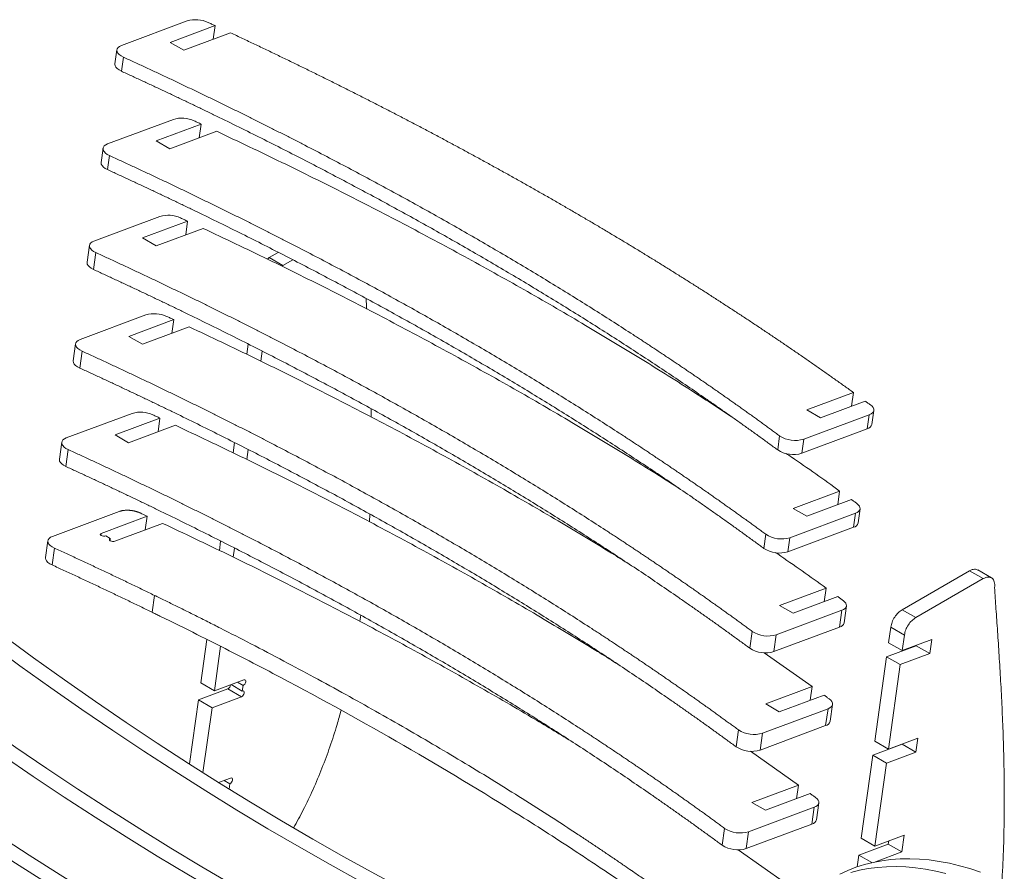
# Model space of a CAD drawing. Header units: millimetres. Extents: x -1732 to 6309, y -3588 to 3891.
# Tile 11 of 18: x 5489 to 6101, y 154 to 684. Entities that reach past the tile are written whole.
import ezdxf

# ---------------------------------------------------------------- set-up
doc = ezdxf.new("R2010")
doc.units = ezdxf.units.MM

msp = doc.modelspace()

# ---------------------------------------------------------------- linework, layer by layer
at = {"color": 7, "linetype": 'Continuous', "lineweight": 15}
for p, q in [((5552.45, 668.09), (5593.35, 683.37)), ((5582.73, 669.99), (5610.67, 680.43)), ((5610.67, 680.43), (5609.48, 671.91)), ((5591.21, 665.09), (5620.28, 675.95)), ((5582.73, 669.99), (5591.21, 665.09)), ((5549.62, 665.39), (5548.39, 656.64)), ((5552.42, 652.09), (5553.65, 660.84)), ((5543.86, 606.84), (5584.76, 622.12)), ((5574.13, 608.73), (5602.08, 619.18)), ((5602.08, 619.18), (5600.88, 610.66)), ((5611.69, 614.7), (5582.62, 603.84)), ((5582.62, 603.84), (5574.13, 608.73)), ((5541.02, 604.14), (5539.8, 595.39)), ((5543.82, 590.84), (5545.05, 599.59)), ((5535.38, 546.46), (5576.29, 561.74)), ((5565.66, 548.36), (5593.6, 558.8)), ((5593.6, 558.8), (5592.41, 550.28)), ((5603.21, 554.32), (5574.15, 543.46)), ((5574.15, 543.46), (5565.66, 548.36)), ((5532.55, 543.77), (5531.08, 533.27)), ((5535.1, 528.72), (5536.58, 539.22)), ((5649.97, 539.39), (5644.42, 536.18)), ((5644.42, 536.18), (5643.2, 535.23)), ((5644.42, 536.18), (5652.9, 531.28)), ((5659, 534.8), (5652.9, 531.28)), ((5652.9, 531.28), (5652.23, 530.76)), ((5526.79, 485.21), (5567.69, 500.49)), ((5557.07, 487.11), (5585.01, 497.55)), ((5585.01, 497.55), (5583.81, 489.03)), ((5594.62, 493.07), (5565.55, 482.21)), ((5565.55, 482.21), (5557.07, 487.11)), ((5523.96, 482.52), (5522.48, 472.01)), ((5526.51, 467.46), (5527.98, 477.96)), ((5631.34, 482.29), (5630.45, 475.97)), ((5639.9, 477.95), (5639.04, 471.79)), ((5978.71, 441.39), (6007.64, 452.2)), ((6007.64, 452.2), (6006.44, 443.69)), ((5978.71, 441.39), (5987.19, 436.49)), ((5987.19, 436.49), (6014.99, 446.88)), ((6019.07, 432.34), (6020.3, 441.09)), ((5518.19, 423.96), (5559.1, 439.24)), ((5548.47, 425.86), (5576.41, 436.3)), ((5576.41, 436.3), (5575.22, 427.78)), ((6017.47, 438.39), (5976.72, 423.16)), ((6016.24, 429.64), (6017.47, 438.39)), ((5586.02, 431.82), (5556.96, 420.96)), ((6016.24, 429.64), (5975.49, 414.41)), ((5556.96, 420.96), (5548.47, 425.86)), ((5960.51, 416.51), (5961.74, 425.26)), ((5975.49, 414.41), (5976.72, 423.16)), ((5515.36, 421.26), (5513.89, 410.76)), ((5517.91, 406.21), (5519.39, 416.71)), ((5622.74, 421.04), (5621.85, 414.71)), ((5631.3, 416.69), (5630.44, 410.54)), ((5970.11, 380.14), (5999.04, 390.95)), ((5999.04, 390.95), (5997.85, 382.44)), ((5978.6, 375.24), (5970.11, 380.14)), ((6006.4, 385.63), (5978.6, 375.24)), ((6010.48, 371.08), (6011.71, 379.83)), ((5509.6, 362.7), (5551.15, 378.23)), ((5539.88, 364.6), (5568.47, 375.29)), ((5568.47, 375.29), (5567.28, 366.77)), ((5706.74, 371.81), (5707.01, 376.48)), ((6008.88, 377.14), (5968.12, 361.91)), ((6007.65, 368.39), (6008.88, 377.14)), ((5578.09, 370.81), (5548.36, 359.71)), ((6007.65, 368.39), (5966.89, 353.16)), ((5545.53, 361.34), (5542.7, 362.97)), ((5545.53, 361.34), (5545.36, 360.13)), ((5951.92, 355.26), (5953.14, 364.01)), ((5966.89, 353.16), (5968.12, 361.91)), ((5506.77, 360.01), (5505.29, 349.51)), ((5509.32, 344.96), (5510.79, 355.46)), ((5614.15, 359.79), (5613.34, 354.01)), ((5622.71, 355.44), (5621.92, 349.84)), ((6079.85, 341.33), (6037.85, 317.09)), ((6088.33, 336.43), (6079.85, 341.33)), ((6093.4, 336.94), (6084.92, 341.84)), ((6088.33, 336.43), (6046.34, 312.19)), ((5571.52, 315.54), (5572.99, 326.04)), ((5961.64, 319.76), (5990.57, 330.57)), ((5997.92, 325.25), (5970.13, 314.87)), ((5990.57, 330.57), (5989.38, 322.06)), ((5970.13, 314.87), (5961.64, 319.76)), ((6001.76, 308.96), (6003.24, 319.46)), ((5700.64, 309.9), (5701.22, 313.69)), ((6000.4, 316.77), (5959.65, 301.54)), ((5998.93, 306.27), (6000.4, 316.77)), ((6046.34, 312.19), (6037.85, 317.09)), ((5998.93, 306.27), (5958.17, 291.04)), ((6030.82, 306.27), (6029.46, 296.6)), ((6039.3, 301.37), (6030.82, 306.27)), ((5943.2, 293.13), (5944.67, 303.63)), ((5958.17, 291.04), (5959.65, 301.54)), ((6039.3, 301.37), (6037.95, 291.7)), ((5605.57, 298.67), (5601.77, 271.56)), ((5614.14, 294.35), (5610.25, 266.66)), ((6028.23, 287.85), (6046.58, 294.71)), ((6029.46, 296.6), (6037.95, 291.7)), ((6056.3, 298.56), (6037.95, 291.7)), ((6046.58, 294.71), (6046.62, 294.94)), ((6046.58, 294.71), (6055.07, 289.81)), ((6055.07, 289.81), (6056.3, 298.56)), ((5952.16, 290.36), (5981.98, 269.32)), ((6028.23, 287.85), (6020.87, 235.35)), ((6036.72, 282.95), (6028.23, 287.85)), ((6036.72, 282.95), (6055.07, 289.81)), ((6036.72, 282.95), (6029.35, 230.45)), ((5610.25, 266.66), (5601.77, 271.56)), ((5628.6, 273.52), (5610.25, 266.66)), ((5627.62, 266.52), (5620.64, 270.55)), ((5624.62, 272.03), (5628.11, 270.02)), ((5627.62, 266.52), (5628.11, 270.02)), ((5600.29, 261.06), (5618.64, 267.92)), ((5627.13, 263.02), (5618.64, 267.92)), ((5953.05, 258.51), (5981.98, 269.32)), ((5989.33, 264), (5961.53, 253.61)), ((5981.98, 269.32), (5980.78, 260.81)), ((5600.29, 261.06), (5594.69, 221.16)), ((5600.29, 261.06), (5608.78, 256.16)), ((5608.78, 256.16), (5627.13, 263.02)), ((5961.53, 253.61), (5953.05, 258.51)), ((5993.17, 247.71), (5994.64, 258.21)), ((5608.78, 256.16), (5603.11, 215.79)), ((5991.81, 255.51), (5951.05, 240.29)), ((5990.33, 245.01), (5991.81, 255.51)), ((5990.33, 245.01), (5949.58, 229.78)), ((5934.6, 231.88), (5936.08, 242.38)), ((5949.58, 229.78), (5951.05, 240.29)), ((6019.64, 226.6), (6037.99, 233.46)), ((6020.87, 235.35), (6029.35, 230.45)), ((6047.7, 237.31), (6029.35, 230.45)), ((6037.99, 233.46), (6038.02, 233.69)), ((6037.99, 233.46), (6046.47, 228.56)), ((6046.47, 228.56), (6047.7, 237.31)), ((5943.56, 229.11), (5973.38, 208.07)), ((6019.64, 226.6), (6012.39, 174.97)), ((6028.12, 221.7), (6019.64, 226.6)), ((6028.12, 221.7), (6046.47, 228.56)), ((6028.12, 221.7), (6020.88, 170.07)), ((5620.33, 212.39), (5612.92, 209.62)), ((5616.35, 210.9), (5619.84, 208.89)), ((5619.38, 205.59), (5619.84, 208.89)), ((5944.45, 197.26), (5973.38, 208.07)), ((5980.73, 202.75), (5952.94, 192.36)), ((5973.38, 208.07), (5972.18, 199.56)), ((5952.94, 192.36), (5944.45, 197.26)), ((5984.57, 186.45), (5986.04, 196.96)), ((5983.21, 194.26), (5942.46, 179.03)), ((5981.74, 183.76), (5983.21, 194.26)), ((5981.74, 183.76), (5940.98, 168.53)), ((5926.01, 170.63), (5927.48, 181.13)), ((5940.98, 168.53), (5942.46, 179.03)), ((6012.39, 174.97), (6020.88, 170.07)), ((6039.23, 176.93), (6020.88, 170.07)), ((6029.27, 171.33), (6029.55, 173.31)), ((6037.76, 166.43), (6039.23, 176.93)), ((5936.01, 167.86), (5965.44, 147.07)), ((6010.92, 164.47), (6029.27, 171.33)), ((6021.3, 160.28), (6037.76, 166.43)), ((6029.27, 171.33), (6037.76, 166.43)), ((6010.92, 164.47), (6009.89, 157.15)), ((6019.03, 159.79), (6010.92, 164.47))]:
    msp.add_line(p, q, dxfattribs=at)
at = {"color": 8, "linetype": 'Continuous', "lineweight": 15}
msp.add_line((5539.71, 363.39), (5539.88, 364.6), dxfattribs=at)
at = {"color": 7, "linetype": 'Continuous', "lineweight": 15, "flags": 128}
for points in [[(5553.65, 660.84), (5552.24, 661.6), (5551.09, 662.43), (5550.25, 663.33), (5549.75, 664.25), (5549.6, 665.16), (5549.81, 666.03), (5550.37, 666.83), (5551.26, 667.52), (5552.45, 668.09)], [(5552.42, 652.09), (5551.01, 652.84), (5549.86, 653.68), (5549.03, 654.58), (5548.52, 655.5), (5548.37, 656.41), (5548.39, 656.64)], [(5545.05, 599.59), (5543.64, 600.34), (5542.5, 601.18), (5541.66, 602.08), (5541.15, 603), (5541, 603.91), (5541.21, 604.78), (5541.77, 605.57), (5542.67, 606.27), (5543.86, 606.84)], [(5543.82, 590.84), (5542.41, 591.59), (5541.27, 592.43), (5540.43, 593.33), (5539.93, 594.25), (5539.78, 595.16), (5539.8, 595.39)], [(5536.58, 539.22), (5535.17, 539.97), (5534.03, 540.81), (5533.19, 541.7), (5532.68, 542.62), (5532.53, 543.53), (5532.74, 544.4), (5533.3, 545.2), (5534.19, 545.89), (5535.38, 546.46)], [(5535.1, 528.72), (5533.7, 529.47), (5532.55, 530.31), (5531.71, 531.2), (5531.21, 532.12), (5531.06, 533.03), (5531.08, 533.27)], [(5527.98, 477.96), (5526.57, 478.72), (5525.43, 479.55), (5524.59, 480.45), (5524.09, 481.37), (5523.94, 482.28), (5524.15, 483.15), (5524.71, 483.95), (5525.6, 484.64), (5526.79, 485.21)], [(5526.51, 467.46), (5525.1, 468.22), (5523.96, 469.05), (5523.12, 469.95), (5522.61, 470.87), (5522.46, 471.78), (5522.48, 472.01)], [(6018.28, 444.48), (6019.23, 443.67), (6019.89, 442.81), (6020.26, 441.95), (6020.3, 441.1), (6020.04, 440.3), (6019.46, 439.56), (6018.6, 438.92), (6017.47, 438.39)], [(5519.39, 416.71), (5517.98, 417.46), (5516.83, 418.3), (5516, 419.2), (5515.49, 420.12), (5515.34, 421.03), (5515.55, 421.9), (5516.11, 422.7), (5517, 423.39), (5518.19, 423.96)], [(5517.91, 406.21), (5516.51, 406.96), (5515.36, 407.8), (5514.52, 408.7), (5514.02, 409.62), (5513.87, 410.53), (5513.89, 410.76)], [(6009.69, 383.23), (6010.63, 382.41), (6011.3, 381.56), (6011.66, 380.7), (6011.71, 379.85), (6011.44, 379.05), (6010.87, 378.31), (6010, 377.67), (6008.88, 377.14)], [(5510.79, 355.46), (5509.38, 356.21), (5508.24, 357.05), (5507.4, 357.95), (5506.9, 358.87), (5506.75, 359.78), (5506.96, 360.65), (5507.52, 361.44), (5508.41, 362.14), (5509.6, 362.7)], [(5542.7, 362.97), (5542.06, 362.83), (5541.3, 362.84), (5540.54, 362.99), (5539.9, 363.27), (5539.46, 363.62), (5539.3, 364), (5539.45, 364.34), (5539.88, 364.6)], [(5548.36, 359.71), (5547.72, 359.57), (5546.96, 359.58), (5546.2, 359.73), (5545.55, 360), (5545.12, 360.35), (5544.96, 360.73), (5545.11, 361.08), (5545.53, 361.34)], [(5509.32, 344.96), (5507.91, 345.71), (5506.77, 346.55), (5505.93, 347.45), (5505.42, 348.37), (5505.27, 349.28), (5505.29, 349.51)], [(6001.21, 322.85), (6002.16, 322.04), (6002.83, 321.18), (6003.19, 320.32), (6003.24, 319.47), (6002.97, 318.67), (6002.39, 317.93), (6001.53, 317.29), (6000.4, 316.77)], [(5871.22, 75.82), (5864.12, 78.74), (5844.96, 86.86), (5825.76, 95.3), (5806.53, 104.08), (5787.27, 113.17), (5767.99, 122.59), (5748.69, 132.33), (5729.38, 142.39), (5710.05, 152.76), (5690.72, 163.45), (5671.39, 174.46), (5652.05, 185.77), (5632.72, 197.39), (5613.39, 209.32), (5594.08, 221.55), (5574.78, 234.09), (5555.5, 246.92), (5536.24, 260.05), (5517.01, 273.47), (5497.81, 287.19), (5478.64, 301.19), (5459.51, 315.48)], [(5861.44, 71.45), (5855.64, 73.84), (5836.47, 81.96), (5817.27, 90.41), (5798.04, 99.18), (5778.78, 108.27), (5759.5, 117.69), (5740.21, 127.43), (5720.89, 137.49), (5701.57, 147.87), (5682.24, 158.56), (5662.9, 169.56), (5643.57, 180.87), (5624.23, 192.49), (5604.91, 204.42), (5585.59, 216.65), (5566.3, 229.19), (5547.02, 242.02), (5527.76, 255.15), (5508.53, 268.57), (5489.33, 282.29), (5470.16, 296.29), (5451.03, 310.58)], [(5811.94, 42.87), (5806.14, 45.27), (5786.97, 53.39), (5767.77, 61.83), (5748.54, 70.6), (5729.29, 79.7), (5710.01, 89.12), (5690.71, 98.86), (5671.4, 108.92), (5652.07, 119.29), (5632.74, 129.98), (5613.4, 140.98), (5594.07, 152.3), (5574.74, 163.92), (5555.41, 175.85), (5536.1, 188.08), (5516.8, 200.61), (5497.52, 213.45), (5478.26, 226.58), (5459.03, 240), (5439.83, 253.71), (5420.66, 267.72), (5401.53, 282.01)], [(5821.72, 47.24), (5814.63, 50.17), (5795.46, 58.28), (5776.26, 66.73), (5757.03, 75.5), (5737.77, 84.6), (5718.49, 94.02), (5699.19, 103.76), (5679.88, 113.81), (5660.56, 124.19), (5641.22, 134.88), (5621.89, 145.88), (5602.55, 157.2), (5583.22, 168.82), (5563.9, 180.75), (5544.58, 192.98), (5525.28, 205.51), (5506, 218.34), (5486.75, 231.47), (5467.51, 244.9), (5448.31, 258.61), (5429.15, 272.62), (5410.01, 286.91)], [(5628.11, 270.02), (5628.66, 270.35), (5629.17, 270.9), (5629.55, 271.58), (5629.75, 272.29), (5629.74, 272.92), (5629.51, 273.38), (5629.12, 273.59), (5628.6, 273.52)], [(5627.13, 263.02), (5627.68, 263.35), (5628.19, 263.9), (5628.57, 264.58), (5628.77, 265.29), (5628.75, 265.92), (5628.53, 266.38), (5628.13, 266.59), (5627.62, 266.52)], [(5772.22, 18.67), (5765.13, 21.59), (5745.96, 29.71), (5726.76, 38.16), (5707.53, 46.93), (5688.27, 56.02), (5668.99, 65.44), (5649.7, 75.18), (5630.38, 85.24), (5611.06, 95.62), (5591.73, 106.31), (5572.39, 117.31), (5553.06, 128.62), (5533.72, 140.24), (5514.4, 152.17), (5495.09, 164.4), (5475.79, 176.94), (5456.51, 189.77), (5437.25, 202.9), (5418.02, 216.32), (5398.82, 230.04), (5379.65, 244.04), (5360.52, 258.33)], [(5992.62, 261.6), (5993.57, 260.79), (5994.23, 259.93), (5994.59, 259.07), (5994.64, 258.22), (5994.37, 257.42), (5993.8, 256.68), (5992.93, 256.04), (5991.81, 255.51)], [(5762.45, 14.3), (5756.64, 16.69), (5737.48, 24.81), (5718.28, 33.26), (5699.05, 42.03), (5679.79, 51.13), (5660.51, 60.54), (5641.21, 70.28), (5621.9, 80.34), (5602.57, 90.72), (5583.24, 101.41), (5563.91, 112.41), (5544.57, 123.72), (5525.24, 135.35), (5505.91, 147.27), (5486.6, 159.51), (5467.3, 172.04), (5448.02, 184.87), (5428.76, 198), (5409.53, 211.42), (5390.33, 225.14), (5371.16, 239.14), (5352.03, 253.43)], [(5619.84, 208.89), (5620.39, 209.22), (5620.9, 209.77), (5621.28, 210.45), (5621.48, 211.16), (5621.47, 211.79), (5621.25, 212.25), (5620.85, 212.46), (5620.33, 212.39)], [(5984.02, 200.35), (5984.97, 199.54), (5985.64, 198.68), (5986, 197.82), (5986.05, 196.97), (5985.78, 196.17), (5985.2, 195.43), (5984.34, 194.79), (5983.21, 194.26)], [(6086.55, 153.95), (6080.06, 156.08), (6073.63, 157.9), (6067.27, 159.41), (6060.98, 160.6), (6054.78, 161.47), (6048.67, 162.02), (6042.66, 162.25), (6036.76, 162.16), (6030.97, 161.75), (6025.32, 161.01), (6019.79, 159.96), (6014.41, 158.59), (6009.18, 156.9), (6004.1, 154.9), (5999.19, 152.59)], [(6065.15, 153), (6058.79, 154.51), (6052.5, 155.7), (6046.29, 156.57), (6040.18, 157.12), (6034.17, 157.35), (6028.27, 157.26), (6022.49, 156.85), (6016.83, 156.12), (6011.31, 155.06), (6005.93, 153.69)]]:
    msp.add_lwpolyline(points, dxfattribs=at)
at = {"color": 7, "linetype": 'Continuous', "lineweight": 15}
for centre, radius, start, end in [((5598.6, 665.6), 18.53, 65.29806, 106.43734), ((5590, 604.35), 18.53, 65.29806, 106.43734), ((5581.53, 543.97), 18.53, 65.29806, 106.43734), ((5572.93, 482.72), 18.53, 65.29806, 106.43734), ((5564.34, 421.47), 18.53, 65.29806, 106.43734), ((6015.36, 433.41), 3.87, 283.19057, 343.9162), ((5971.47, 440.28), 17.9, 237.06059, 287.03207), ((5970.24, 431.53), 17.9, 237.06059, 287.03207), ((6006.77, 372.15), 3.87, 283.19057, 343.9162), ((5962.88, 379.03), 17.9, 237.06059, 287.03207), ((5961.65, 370.28), 17.9, 237.06059, 287.03207), ((5998.05, 310.03), 3.87, 283.19057, 343.9162), ((5954.4, 318.65), 17.9, 237.06059, 287.03207), ((5952.93, 308.15), 17.9, 237.06059, 287.03207), ((5617.36, 270.57), 2.94, 295.77376, 357.10675), ((5989.45, 248.78), 3.87, 283.19057, 343.9162), ((5945.81, 257.4), 17.9, 237.06059, 287.03207), ((5944.34, 246.9), 17.9, 237.06059, 287.03207), ((5619.73, 204.73), 0.742, 15.98245, 100.4387), ((5980.86, 187.53), 3.87, 283.19057, 343.9162), ((5937.21, 196.15), 17.9, 237.06059, 287.03207), ((5935.74, 185.65), 17.9, 237.06059, 287.03207)]:
    msp.add_arc(centre, radius, start, end, dxfattribs=at)
for points, knots in [([(5606.34, 682.43), (5607.06, 682.1), (5608.51, 681.43), (5609.95, 680.76), (5610.67, 680.43)], [0, 0, 0, 0, 0.500006, 1, 1, 1, 1]), ([(5620.28, 675.95), (5621.53, 675.36), (5624.04, 674.19), (5627.78, 672.43), (5631.53, 670.66), (5635.26, 668.89), (5638.99, 667.12), (5642.71, 665.34), (5646.42, 663.56), (5650.13, 661.78), (5653.83, 659.99), (5657.52, 658.2), (5661.21, 656.41), (5664.89, 654.61), (5668.57, 652.81), (5672.23, 651.01), (5675.89, 649.2), (5679.54, 647.4), (5683.19, 645.58), (5686.83, 643.77), (5690.46, 641.95), (5694.09, 640.13), (5697.71, 638.31), (5701.32, 636.48), (5704.92, 634.65), (5708.52, 632.82), (5712.11, 630.98), (5715.69, 629.14), (5719.27, 627.3), (5722.84, 625.46), (5726.4, 623.61), (5729.95, 621.76), (5733.5, 619.9), (5737.04, 618.05), (5740.57, 616.19), (5744.1, 614.32), (5747.62, 612.46), (5751.13, 610.59), (5754.63, 608.72), (5758.13, 606.84), (5761.62, 604.96), (5765.1, 603.08), (5768.58, 601.2), (5772.04, 599.32), (5775.51, 597.43), (5778.96, 595.53), (5782.4, 593.64), (5785.84, 591.74), (5789.27, 589.84), (5792.7, 587.94), (5796.11, 586.03), (5799.52, 584.13), (5802.92, 582.21), (5806.31, 580.3), (5809.7, 578.38), (5813.08, 576.46), (5816.45, 574.54), (5819.81, 572.62), (5823.17, 570.69), (5827.49, 568.2), (5832.76, 565.14), (5838.98, 561.51), (5845.17, 557.87), (5851.34, 554.23), (5857.48, 550.57), (5863.59, 546.9), (5869.68, 543.22), (5875.74, 539.53), (5881.78, 535.84), (5887.79, 532.13), (5893.77, 528.41), (5899.73, 524.69), (5905.65, 520.95), (5911.56, 517.21), (5917.43, 513.45), (5923.28, 509.69), (5929.1, 505.92), (5934.89, 502.14), (5940.66, 498.35), (5946.39, 494.55), (5952.1, 490.74), (5957.78, 486.93), (5963.44, 483.1), (5969.06, 479.27), (5974.66, 475.43), (5980.23, 471.58), (5985.77, 467.72), (5991.28, 463.85), (5996.76, 459.98), (6002.22, 456.1), (6005.83, 453.5), (6007.64, 452.2)], [0, 0, 0, 0, 0.008633, 0.017265, 0.025897, 0.034528, 0.043159, 0.05179, 0.06042, 0.06905, 0.07768, 0.086309, 0.094938, 0.103566, 0.112194, 0.120821, 0.129448, 0.138075, 0.146701, 0.155327, 0.163953, 0.172578, 0.181202, 0.189826, 0.19845, 0.207074, 0.215696, 0.224319, 0.232941, 0.241563, 0.250184, 0.258805, 0.267425, 0.276045, 0.284665, 0.293284, 0.301902, 0.310521, 0.319138, 0.327756, 0.336373, 0.344989, 0.353605, 0.362221, 0.370836, 0.379451, 0.388065, 0.396679, 0.405292, 0.413905, 0.422517, 0.431129, 0.439741, 0.448352, 0.456962, 0.465572, 0.474182, 0.482791, 0.4914, 0.500008, 0.516114, 0.532221, 0.54833, 0.56444, 0.580552, 0.596665, 0.612781, 0.628897, 0.645016, 0.661135, 0.677257, 0.69338, 0.709504, 0.72563, 0.741758, 0.757887, 0.774018, 0.79015, 0.806284, 0.822419, 0.838555, 0.854693, 0.870833, 0.886974, 0.903116, 0.91926, 0.935405, 0.951552, 0.9677, 0.983849, 1, 1, 1, 1]), ([(5961.74, 425.26), (5960.91, 425.87), (5959.25, 427.09), (5956.74, 428.92), (5954.24, 430.75), (5951.72, 432.57), (5949.2, 434.4), (5946.68, 436.22), (5944.14, 438.04), (5941.6, 439.86), (5939.05, 441.67), (5936.5, 443.49), (5933.94, 445.3), (5931.38, 447.11), (5928.8, 448.92), (5926.22, 450.73), (5923.64, 452.53), (5921.05, 454.34), (5918.45, 456.14), (5915.84, 457.94), (5913.23, 459.74), (5910.62, 461.53), (5907.99, 463.32), (5905.36, 465.12), (5902.72, 466.91), (5900.08, 468.69), (5897.43, 470.48), (5894.78, 472.26), (5892.12, 474.04), (5889.45, 475.82), (5886.77, 477.6), (5884.09, 479.37), (5881.41, 481.15), (5878.71, 482.92), (5876.01, 484.69), (5873.31, 486.45), (5863.62, 492.76), (5846.77, 503.55), (5822.39, 518.69), (5797.55, 533.67), (5772.26, 548.49), (5746.51, 563.14), (5720.32, 577.62), (5693.68, 591.92), (5673.51, 602.45), (5660.1, 609.32), (5653.62, 612.62), (5647.12, 615.91), (5640.6, 619.19), (5634.05, 622.45), (5627.48, 625.71), (5620.88, 628.96), (5614.26, 632.2), (5607.62, 635.42), (5600.95, 638.64), (5594.26, 641.84), (5587.55, 645.04), (5580.82, 648.22), (5574.06, 651.39), (5567.28, 654.55), (5560.48, 657.71), (5555.92, 659.8), (5553.65, 660.84)], [0, 0, 0, 0, 0.00717, 0.014339, 0.021508, 0.028677, 0.035844, 0.043012, 0.050179, 0.057345, 0.064511, 0.071677, 0.078842, 0.086006, 0.09317, 0.100334, 0.107497, 0.114659, 0.121821, 0.128982, 0.136143, 0.143304, 0.150464, 0.157623, 0.164782, 0.171941, 0.179099, 0.186256, 0.193413, 0.20057, 0.207726, 0.214881, 0.222036, 0.22919, 0.236344, 0.243497, 0.25065, 0.313006, 0.37535, 0.437682, 0.5, 0.562318, 0.62465, 0.686994, 0.74935, 0.764077, 0.778806, 0.793537, 0.808271, 0.823007, 0.837744, 0.852484, 0.867226, 0.881971, 0.896717, 0.911465, 0.926216, 0.940969, 0.955723, 0.97048, 0.985239, 1, 1, 1, 1]), ([(5960.51, 416.51), (5959.6, 417.17), (5957.78, 418.51), (5955.04, 420.51), (5952.3, 422.52), (5949.54, 424.51), (5946.78, 426.51), (5944.01, 428.5), (5941.23, 430.5), (5938.44, 432.49), (5935.65, 434.47), (5932.84, 436.46), (5930.03, 438.44), (5927.21, 440.43), (5924.39, 442.41), (5921.55, 444.38), (5918.71, 446.36), (5913.02, 450.29), (5904.44, 456.18), (5892.88, 463.98), (5881.2, 471.75), (5865.47, 482.04), (5845.53, 494.8), (5821.15, 509.95), (5796.31, 524.93), (5771.03, 539.74), (5745.29, 554.39), (5719.1, 568.86), (5692.47, 583.17), (5669.89, 594.95), (5651.61, 604.28), (5637.78, 611.25), (5623.84, 618.16), (5612.4, 623.76), (5603.49, 628.07), (5597.18, 631.11), (5590.84, 634.14), (5584.49, 637.16), (5578.11, 640.16), (5571.72, 643.16), (5565.31, 646.15), (5558.87, 649.13), (5554.57, 651.1), (5552.42, 652.09)], [0, 0, 0, 0, 0.007848, 0.015696, 0.023544, 0.031392, 0.03924, 0.047088, 0.054935, 0.062783, 0.070631, 0.078478, 0.086327, 0.094175, 0.102023, 0.109872, 0.117721, 0.12557, 0.15684, 0.188109, 0.219378, 0.25065, 0.313027, 0.375405, 0.437702, 0.5, 0.562298, 0.624595, 0.686973, 0.74935, 0.780622, 0.811892, 0.84316, 0.87443, 0.888384, 0.902337, 0.91629, 0.930241, 0.944193, 0.958144, 0.972096, 0.986048, 1, 1, 1, 1]), ([(5597.74, 621.18), (5598.47, 620.85), (5599.91, 620.18), (5601.35, 619.51), (5602.08, 619.18)], [0, 0, 0, 0, 0.500006, 1, 1, 1, 1]), ([(5611.69, 614.7), (5625.22, 608.29), (5652.23, 595.5), (5691.72, 575.85), (5730.38, 555.91), (5768.16, 535.62), (5805.08, 515.01), (5840.46, 494.46), (5874.29, 474.01), (5904.51, 455.12), (5923.28, 442.79), (5931.59, 437.34)], [0, 0, 0, 0, 0.116447, 0.232501, 0.348362, 0.464014, 0.579674, 0.695368, 0.804411, 0.913461, 1, 1, 1, 1]), ([(5953.14, 364.01), (5952.31, 364.62), (5950.65, 365.84), (5948.15, 367.67), (5945.64, 369.49), (5943.13, 371.32), (5940.61, 373.15), (5938.08, 374.97), (5935.55, 376.79), (5933.01, 378.61), (5930.46, 380.42), (5927.91, 382.24), (5925.35, 384.05), (5922.78, 385.86), (5920.21, 387.67), (5917.63, 389.48), (5915.04, 391.28), (5912.45, 393.09), (5909.85, 394.89), (5907.25, 396.69), (5904.64, 398.48), (5902.02, 400.28), (5899.4, 402.07), (5896.77, 403.86), (5894.13, 405.65), (5891.49, 407.44), (5888.84, 409.23), (5886.18, 411.01), (5883.52, 412.79), (5880.85, 414.57), (5878.18, 416.35), (5875.5, 418.12), (5872.81, 419.9), (5870.12, 421.67), (5867.42, 423.44), (5864.71, 425.2), (5855.03, 431.51), (5838.18, 442.29), (5813.8, 457.44), (5788.96, 472.42), (5763.66, 487.24), (5737.91, 501.89), (5711.72, 516.37), (5685.09, 530.67), (5664.92, 541.2), (5651.51, 548.07), (5645.03, 551.37), (5638.53, 554.66), (5632, 557.94), (5625.45, 561.2), (5618.88, 564.46), (5612.29, 567.71), (5605.67, 570.94), (5599.02, 574.17), (5592.36, 577.39), (5585.67, 580.59), (5578.96, 583.79), (5572.22, 586.97), (5565.46, 590.14), (5558.68, 593.3), (5551.88, 596.45), (5547.33, 598.55), (5545.05, 599.59)], [0, 0, 0, 0, 0.00717, 0.014339, 0.021508, 0.028677, 0.035844, 0.043012, 0.050179, 0.057345, 0.064511, 0.071677, 0.078842, 0.086006, 0.09317, 0.100334, 0.107497, 0.114659, 0.121821, 0.128982, 0.136143, 0.143304, 0.150464, 0.157623, 0.164782, 0.171941, 0.179099, 0.186256, 0.193413, 0.20057, 0.207726, 0.214881, 0.222036, 0.22919, 0.236344, 0.243497, 0.25065, 0.313006, 0.37535, 0.437682, 0.5, 0.562318, 0.62465, 0.686994, 0.74935, 0.764077, 0.778806, 0.793537, 0.808271, 0.823007, 0.837744, 0.852484, 0.867226, 0.881971, 0.896717, 0.911465, 0.926216, 0.940969, 0.955723, 0.97048, 0.985239, 1, 1, 1, 1]), ([(5951.92, 355.26), (5951.01, 355.92), (5949.19, 357.26), (5946.45, 359.26), (5943.7, 361.26), (5940.95, 363.26), (5938.18, 365.26), (5935.41, 367.25), (5932.63, 369.25), (5929.85, 371.24), (5927.05, 373.22), (5924.25, 375.21), (5921.44, 377.19), (5918.62, 379.17), (5915.79, 381.15), (5912.96, 383.13), (5910.11, 385.11), (5904.43, 389.04), (5895.85, 394.92), (5884.29, 402.73), (5872.6, 410.49), (5856.88, 420.79), (5836.94, 433.55), (5812.56, 448.7), (5787.72, 463.68), (5762.43, 478.49), (5736.7, 493.13), (5710.51, 507.61), (5683.87, 521.91), (5661.3, 533.69), (5643.01, 543.03), (5629.18, 550), (5615.25, 556.91), (5603.8, 562.51), (5594.9, 566.82), (5588.58, 569.86), (5582.25, 572.89), (5575.89, 575.9), (5569.52, 578.91), (5563.12, 581.91), (5556.71, 584.9), (5550.28, 587.88), (5545.97, 589.85), (5543.82, 590.84)], [0, 0, 0, 0, 0.007848, 0.015696, 0.023544, 0.031392, 0.03924, 0.047088, 0.054935, 0.062783, 0.070631, 0.078478, 0.086327, 0.094175, 0.102023, 0.109872, 0.117721, 0.12557, 0.15684, 0.188109, 0.219378, 0.25065, 0.313027, 0.375405, 0.437702, 0.5, 0.562298, 0.624595, 0.686973, 0.74935, 0.780622, 0.811892, 0.84316, 0.87443, 0.888384, 0.902337, 0.91629, 0.930241, 0.944193, 0.958144, 0.972096, 0.986048, 1, 1, 1, 1]), ([(5589.27, 560.8), (5589.99, 560.47), (5591.44, 559.8), (5592.88, 559.13), (5593.6, 558.8)], [0, 0, 0, 0, 0.5000064, 1, 1, 1, 1]), ([(5603.21, 554.32), (5616.74, 547.92), (5643.76, 535.13), (5683.25, 515.48), (5721.91, 495.53), (5759.69, 475.25), (5796.6, 454.63), (5832, 434.09), (5865.78, 413.62), (5888.02, 399.85), (5898.99, 392.69), (5899.45, 392.39)], [0, 0, 0, 0, 0.126821, 0.253214, 0.379397, 0.505352, 0.631316, 0.757318, 0.876075, 0.994839, 1, 1, 1, 1]), ([(5944.67, 303.63), (5943.84, 304.24), (5942.18, 305.46), (5939.68, 307.29), (5937.17, 309.12), (5934.66, 310.94), (5932.13, 312.77), (5929.61, 314.59), (5927.07, 316.41), (5924.53, 318.23), (5921.99, 320.05), (5919.43, 321.86), (5916.87, 323.67), (5914.31, 325.49), (5911.74, 327.29), (5909.16, 329.1), (5906.57, 330.91), (5903.98, 332.71), (5901.38, 334.51), (5898.78, 336.31), (5896.17, 338.11), (5893.55, 339.9), (5890.92, 341.7), (5888.29, 343.49), (5885.66, 345.28), (5883.01, 347.06), (5880.37, 348.85), (5877.71, 350.63), (5875.05, 352.42), (5872.38, 354.19), (5869.71, 355.97), (5867.03, 357.75), (5864.34, 359.52), (5861.65, 361.29), (5858.95, 363.06), (5856.24, 364.83), (5846.55, 371.13), (5829.7, 381.92), (5805.33, 397.06), (5780.48, 412.05), (5755.19, 426.86), (5729.44, 441.51), (5703.25, 455.99), (5676.61, 470.29), (5656.44, 480.82), (5643.03, 487.7), (5636.56, 490.99), (5630.06, 494.28), (5623.53, 497.56), (5616.98, 500.83), (5610.41, 504.08), (5603.81, 507.33), (5597.19, 510.57), (5590.55, 513.79), (5583.88, 517.01), (5577.2, 520.21), (5570.48, 523.41), (5563.75, 526.59), (5556.99, 529.77), (5550.21, 532.93), (5543.41, 536.08), (5538.85, 538.17), (5536.58, 539.22)], [0, 0, 0, 0, 0.00717, 0.014339, 0.021508, 0.028677, 0.035844, 0.043012, 0.050179, 0.057345, 0.064511, 0.071677, 0.078842, 0.086006, 0.09317, 0.100334, 0.107497, 0.114659, 0.121821, 0.128982, 0.136143, 0.143304, 0.150464, 0.157623, 0.164782, 0.171941, 0.179099, 0.186256, 0.193413, 0.20057, 0.207726, 0.214881, 0.222036, 0.22919, 0.236344, 0.243497, 0.25065, 0.313006, 0.37535, 0.437682, 0.5, 0.562318, 0.62465, 0.686994, 0.74935, 0.764077, 0.778806, 0.793537, 0.808271, 0.823007, 0.837744, 0.852484, 0.867226, 0.881971, 0.896717, 0.911465, 0.926216, 0.940969, 0.955723, 0.97048, 0.985239, 1, 1, 1, 1]), ([(5943.2, 293.13), (5942.29, 293.8), (5940.47, 295.13), (5937.73, 297.14), (5934.98, 299.14), (5932.23, 301.14), (5929.47, 303.13), (5926.69, 305.13), (5923.92, 307.12), (5921.13, 309.11), (5918.33, 311.1), (5915.53, 313.08), (5912.72, 315.07), (5909.9, 317.05), (5907.07, 319.03), (5904.24, 321), (5901.4, 322.98), (5895.71, 326.92), (5887.13, 332.8), (5875.57, 340.6), (5863.88, 348.37), (5848.16, 358.66), (5828.22, 371.42), (5803.84, 386.57), (5779, 401.55), (5753.72, 416.36), (5727.98, 431.01), (5701.79, 445.48), (5675.15, 459.79), (5652.58, 471.57), (5634.3, 480.9), (5620.46, 487.87), (5606.53, 494.78), (5595.08, 500.38), (5586.18, 504.69), (5579.86, 507.73), (5573.53, 510.76), (5567.17, 513.78), (5560.8, 516.79), (5554.41, 519.78), (5547.99, 522.77), (5541.56, 525.75), (5537.26, 527.73), (5535.1, 528.72)], [0, 0, 0, 0, 0.007848, 0.015696, 0.023544, 0.031392, 0.03924, 0.047088, 0.054935, 0.062783, 0.070631, 0.078478, 0.086327, 0.094175, 0.102023, 0.109872, 0.117721, 0.12557, 0.15684, 0.188109, 0.219378, 0.25065, 0.313027, 0.375405, 0.437702, 0.5, 0.562298, 0.624595, 0.686973, 0.74935, 0.780622, 0.811892, 0.84316, 0.87443, 0.888384, 0.902337, 0.91629, 0.930241, 0.944193, 0.958144, 0.972096, 0.986048, 1, 1, 1, 1]), ([(5704.98, 504.14), (5704.91, 505.34), (5704.79, 507.54), (5704.64, 509.73), (5704.57, 510.73)], [0, 0, 0, 0, 0.5455178, 1, 1, 1, 1]), ([(5580.68, 499.55), (5581.4, 499.22), (5582.84, 498.55), (5584.29, 497.88), (5585.01, 497.55)], [0, 0, 0, 0, 0.500006, 1, 1, 1, 1]), ([(5594.62, 493.07), (5608.15, 486.67), (5635.16, 473.88), (5674.66, 454.23), (5713.31, 434.28), (5751.09, 413.99), (5788.02, 393.38), (5823.35, 372.82), (5850.19, 356.73), (5864.76, 347.55), (5868.57, 345.15)], [0, 0, 0, 0, 0.1381296, 0.275794, 0.4132281, 0.5504152, 0.6876114, 0.8248491, 0.954196, 1, 1, 1, 1]), ([(5936.08, 242.38), (5935.24, 242.99), (5933.58, 244.21), (5931.08, 246.04), (5928.57, 247.87), (5926.06, 249.69), (5923.54, 251.52), (5921.01, 253.34), (5918.48, 255.16), (5915.94, 256.98), (5913.39, 258.8), (5910.84, 260.61), (5908.28, 262.42), (5905.71, 264.23), (5903.14, 266.04), (5900.56, 267.85), (5897.98, 269.66), (5895.38, 271.46), (5892.79, 273.26), (5890.18, 275.06), (5887.57, 276.86), (5884.95, 278.65), (5882.33, 280.45), (5879.7, 282.24), (5877.06, 284.03), (5874.42, 285.81), (5871.77, 287.6), (5869.11, 289.38), (5866.45, 291.16), (5863.79, 292.94), (5861.11, 294.72), (5858.43, 296.5), (5855.74, 298.27), (5853.05, 300.04), (5850.35, 301.81), (5847.65, 303.58), (5837.96, 309.88), (5821.11, 320.67), (5796.73, 335.81), (5771.89, 350.8), (5746.59, 365.61), (5720.85, 380.26), (5694.65, 394.74), (5668.02, 409.04), (5647.85, 419.57), (5634.44, 426.44), (5627.96, 429.74), (5621.46, 433.03), (5614.94, 436.31), (5608.39, 439.58), (5601.81, 442.83), (5595.22, 446.08), (5588.6, 449.32), (5581.96, 452.54), (5575.29, 455.76), (5568.6, 458.96), (5561.89, 462.16), (5555.15, 465.34), (5548.4, 468.51), (5541.61, 471.68), (5534.81, 474.83), (5530.26, 476.92), (5527.98, 477.96)], [0, 0, 0, 0, 0.00717, 0.014339, 0.021508, 0.028677, 0.035844, 0.043012, 0.050179, 0.057345, 0.064511, 0.071677, 0.078842, 0.086006, 0.09317, 0.100334, 0.107497, 0.114659, 0.121821, 0.128982, 0.136143, 0.143304, 0.150464, 0.157623, 0.164782, 0.171941, 0.179099, 0.186256, 0.193413, 0.20057, 0.207726, 0.214881, 0.222036, 0.22919, 0.236344, 0.243497, 0.25065, 0.313006, 0.37535, 0.437682, 0.5, 0.562318, 0.62465, 0.686994, 0.74935, 0.764077, 0.778806, 0.793537, 0.808271, 0.823007, 0.837744, 0.852484, 0.867226, 0.881971, 0.896717, 0.911465, 0.926216, 0.940969, 0.955723, 0.97048, 0.985239, 1, 1, 1, 1]), ([(5934.6, 231.88), (5933.69, 232.55), (5931.87, 233.88), (5929.13, 235.89), (5926.39, 237.89), (5923.63, 239.88), (5920.87, 241.88), (5918.1, 243.88), (5915.32, 245.87), (5912.53, 247.86), (5909.74, 249.85), (5906.94, 251.83), (5904.13, 253.81), (5901.31, 255.8), (5898.48, 257.78), (5895.64, 259.75), (5892.8, 261.73), (5887.11, 265.66), (5878.53, 271.55), (5866.97, 279.35), (5855.29, 287.12), (5839.57, 297.41), (5819.63, 310.17), (5795.24, 325.32), (5770.41, 340.3), (5745.12, 355.11), (5719.38, 369.76), (5693.19, 384.23), (5666.56, 398.54), (5643.98, 410.32), (5625.7, 419.65), (5611.87, 426.62), (5597.93, 433.53), (5586.49, 439.13), (5577.59, 443.44), (5571.27, 446.48), (5564.93, 449.51), (5558.58, 452.53), (5552.2, 455.53), (5545.81, 458.53), (5539.4, 461.52), (5532.97, 464.5), (5528.66, 466.48), (5526.51, 467.46)], [0, 0, 0, 0, 0.007848, 0.015696, 0.023544, 0.031392, 0.03924, 0.047088, 0.054935, 0.062783, 0.070631, 0.078478, 0.086327, 0.094175, 0.102023, 0.109872, 0.117721, 0.12557, 0.15684, 0.188109, 0.219378, 0.25065, 0.313027, 0.375405, 0.437702, 0.5, 0.562298, 0.624595, 0.686973, 0.74935, 0.780622, 0.811892, 0.84316, 0.87443, 0.888384, 0.902337, 0.91629, 0.930241, 0.944193, 0.958144, 0.972096, 0.986048, 1, 1, 1, 1]), ([(5707.81, 436.99), (5707.81, 437.69), (5707.79, 439.4), (5707.74, 441.08), (5707.71, 442.08)], [0, 0, 0, 0, 0.407006, 1, 1, 1, 1]), ([(6014.99, 446.88), (6015.54, 446.48), (6016.64, 445.68), (6017.73, 444.88), (6018.28, 444.48)], [0, 0, 0, 0, 0.499994, 1, 1, 1, 1]), ([(5572.08, 438.3), (5572.8, 437.97), (5574.25, 437.3), (5575.69, 436.63), (5576.41, 436.3)], [0, 0, 0, 0, 0.500006, 1, 1, 1, 1]), ([(5586.02, 431.82), (5599.55, 425.41), (5626.57, 412.62), (5666.06, 392.97), (5704.72, 373.03), (5742.49, 352.74), (5779.43, 332.13), (5814.75, 311.57), (5841.59, 295.48), (5856.16, 286.3), (5859.97, 283.9)], [0, 0, 0, 0, 0.13813, 0.275794, 0.413228, 0.550415, 0.687611, 0.824849, 0.954196, 1, 1, 1, 1]), ([(5927.48, 181.13), (5926.65, 181.74), (5924.99, 182.96), (5922.49, 184.79), (5919.98, 186.62), (5917.47, 188.44), (5914.94, 190.27), (5912.42, 192.09), (5909.88, 193.91), (5907.34, 195.73), (5904.8, 197.54), (5902.24, 199.36), (5899.68, 201.17), (5897.12, 202.98), (5894.55, 204.79), (5891.97, 206.6), (5889.38, 208.4), (5886.79, 210.21), (5884.19, 212.01), (5881.59, 213.81), (5878.97, 215.61), (5876.36, 217.4), (5873.73, 219.19), (5871.1, 220.99), (5868.47, 222.77), (5865.82, 224.56), (5863.18, 226.35), (5860.52, 228.13), (5857.86, 229.91), (5855.19, 231.69), (5852.52, 233.47), (5849.84, 235.24), (5847.15, 237.02), (5844.46, 238.79), (5841.76, 240.56), (5839.05, 242.32), (5829.36, 248.63), (5812.51, 259.42), (5788.14, 274.56), (5763.29, 289.54), (5738, 304.36), (5712.25, 319.01), (5686.06, 333.49), (5659.42, 347.79), (5639.25, 358.32), (5625.84, 365.19), (5619.37, 368.49), (5612.86, 371.78), (5606.34, 375.06), (5599.79, 378.32), (5593.22, 381.58), (5586.62, 384.83), (5580, 388.07), (5573.36, 391.29), (5566.69, 394.51), (5560.01, 397.71), (5553.29, 400.91), (5546.56, 404.09), (5539.8, 407.26), (5533.02, 410.42), (5526.22, 413.58), (5521.66, 415.67), (5519.39, 416.71)], [0, 0, 0, 0, 0.00717, 0.014339, 0.021508, 0.028677, 0.035844, 0.043012, 0.050179, 0.057345, 0.064511, 0.071677, 0.078842, 0.086006, 0.09317, 0.100334, 0.107497, 0.114659, 0.121821, 0.128982, 0.136143, 0.143304, 0.150464, 0.157623, 0.164782, 0.171941, 0.179099, 0.186256, 0.193413, 0.20057, 0.207726, 0.214881, 0.222036, 0.22919, 0.236344, 0.243497, 0.25065, 0.313006, 0.37535, 0.437682, 0.5, 0.562318, 0.62465, 0.686994, 0.74935, 0.764077, 0.778806, 0.793537, 0.808271, 0.823007, 0.837744, 0.852484, 0.867226, 0.881971, 0.896717, 0.911465, 0.926216, 0.940969, 0.955723, 0.97048, 0.985239, 1, 1, 1, 1]), ([(5965.88, 414.26), (5966.92, 413.56), (5978.27, 405.87), (5989.16, 398.05), (5999.04, 390.95)], [0, 0, 0, 0, 0.091465, 1, 1, 1, 1]), ([(5926.01, 170.63), (5925.1, 171.29), (5923.28, 172.63), (5920.54, 174.63), (5917.79, 176.63), (5915.04, 178.63), (5912.27, 180.63), (5909.5, 182.62), (5906.73, 184.62), (5903.94, 186.61), (5901.14, 188.59), (5898.34, 190.58), (5895.53, 192.56), (5892.71, 194.55), (5889.88, 196.52), (5887.05, 198.5), (5884.21, 200.48), (5878.52, 204.41), (5869.94, 210.29), (5858.38, 218.1), (5846.69, 225.86), (5830.97, 236.16), (5811.03, 248.92), (5786.65, 264.07), (5761.81, 279.05), (5736.52, 293.86), (5710.79, 308.5), (5684.6, 322.98), (5657.96, 337.29), (5635.39, 349.07), (5617.11, 358.4), (5603.27, 365.37), (5589.34, 372.28), (5577.89, 377.88), (5568.99, 382.19), (5562.67, 385.23), (5556.34, 388.26), (5549.98, 391.28), (5543.61, 394.28), (5537.22, 397.28), (5530.8, 400.27), (5524.37, 403.25), (5520.07, 405.22), (5517.91, 406.21)], [0, 0, 0, 0, 0.007848, 0.015696, 0.023544, 0.031392, 0.03924, 0.047088, 0.054935, 0.062783, 0.070631, 0.078478, 0.086327, 0.094175, 0.102023, 0.109872, 0.117721, 0.12557, 0.15684, 0.188109, 0.219378, 0.25065, 0.313027, 0.375405, 0.437702, 0.5, 0.562298, 0.624595, 0.686973, 0.74935, 0.780622, 0.811892, 0.84316, 0.87443, 0.888384, 0.902337, 0.91629, 0.930241, 0.944193, 0.958144, 0.972096, 0.986048, 1, 1, 1, 1]), ([(6006.4, 385.63), (6006.95, 385.23), (6008.04, 384.43), (6009.14, 383.63), (6009.69, 383.23)], [0, 0, 0, 0, 0.499994, 1, 1, 1, 1]), ([(5551.15, 378.23), (5551.31, 378.29), (5551.62, 378.4), (5552.03, 378.51), (5552.49, 378.63), (5552.97, 378.73), (5553.45, 378.81), (5553.95, 378.88), (5554.45, 378.93), (5554.95, 378.96), (5555.46, 378.99), (5555.96, 378.99), (5556.46, 378.99), (5556.96, 378.97), (5557.4, 378.94), (5557.78, 378.91), (5558.11, 378.88), (5558.43, 378.85), (5558.76, 378.8), (5559.08, 378.76), (5559.41, 378.71), (5559.73, 378.65), (5560.05, 378.59), (5560.36, 378.52), (5560.68, 378.45), (5560.99, 378.38), (5561.3, 378.3), (5561.6, 378.22), (5561.9, 378.13), (5562.2, 378.04), (5562.49, 377.94), (5562.78, 377.85), (5563.06, 377.74), (5563.34, 377.64), (5563.61, 377.53), (5563.88, 377.41), (5564.05, 377.33), (5564.13, 377.3)], [0, 0, 0, 0, 0.042077, 0.083552, 0.124425, 0.164696, 0.204366, 0.243433, 0.281899, 0.319763, 0.357025, 0.393685, 0.429743, 0.465199, 0.500054, 0.523066, 0.54605, 0.569007, 0.591937, 0.614839, 0.637714, 0.660561, 0.683382, 0.706175, 0.72894, 0.751679, 0.77439, 0.797073, 0.81973, 0.842359, 0.864961, 0.887536, 0.910083, 0.932603, 0.955096, 0.977562, 1, 1, 1, 1]), ([(5578.09, 370.81), (5591.56, 364.44), (5618.52, 351.69), (5657.99, 332.09), (5696.73, 312.13), (5734.62, 291.82), (5771.59, 271.17), (5804.13, 252.34), (5823.97, 240.27), (5832.13, 235.3)], [0, 0, 0, 0, 0.149295, 0.298709, 0.448126, 0.597562, 0.746729, 0.89578, 1, 1, 1, 1]), ([(5572.99, 326.04), (5571.79, 326.62), (5569.39, 327.79), (5565.78, 329.55), (5562.16, 331.3), (5558.54, 333.04), (5554.91, 334.79), (5551.27, 336.53), (5547.62, 338.26), (5543.97, 340), (5540.31, 341.73), (5536.64, 343.46), (5532.97, 345.18), (5529.29, 346.9), (5525.61, 348.62), (5521.91, 350.34), (5518.21, 352.05), (5514.51, 353.76), (5512.03, 354.89), (5510.79, 355.46)], [0, 0, 0, 0, 0.058781, 0.117567, 0.176359, 0.235156, 0.293958, 0.352766, 0.411578, 0.470397, 0.52922, 0.588049, 0.646884, 0.705723, 0.764568, 0.823418, 0.882274, 0.941134, 1, 1, 1, 1]), ([(5959.2, 352.67), (5959.64, 352.37), (5970.39, 345.09), (5980.69, 337.68), (5990.57, 330.57)], [0, 0, 0, 0, 0.040918, 1, 1, 1, 1]), ([(5571.52, 315.54), (5570.32, 316.12), (5567.92, 317.29), (5564.3, 319.05), (5560.68, 320.8), (5557.05, 322.55), (5553.42, 324.29), (5549.78, 326.03), (5546.14, 327.77), (5542.48, 329.5), (5538.82, 331.23), (5535.16, 332.96), (5531.49, 334.69), (5527.81, 336.41), (5524.12, 338.12), (5520.43, 339.84), (5516.73, 341.55), (5513.03, 343.26), (5510.56, 344.39), (5509.32, 344.96)], [0, 0, 0, 0, 0.058834, 0.117665, 0.176494, 0.23532, 0.294144, 0.352967, 0.411788, 0.470609, 0.529429, 0.588248, 0.647067, 0.705887, 0.764707, 0.823528, 0.882351, 0.941174, 1, 1, 1, 1]), ([(6084.89, 341.79), (6084.66, 341.93), (6084.07, 342.28), (6082.86, 342.36), (6081.4, 342.12), (6080.36, 341.59), (6079.85, 341.33)], [0, 0, 0, 0, 0.175369, 0.450583, 0.725354, 1, 1, 1, 1]), ([(6095.36, 330.92), (6095.42, 331.55), (6095.54, 332.8), (6095.27, 334.43), (6094.71, 335.77), (6093.83, 336.75), (6092.69, 337.33), (6091.36, 337.48), (6089.88, 337.21), (6088.85, 336.69), (6088.33, 336.43)], [0, 0, 0, 0, 0.124877, 0.249756, 0.374856, 0.499975, 0.625064, 0.750196, 0.875126, 1, 1, 1, 1]), ([(6099.93, 148.48), (6100.16, 152.12), (6100.82, 162.72), (6101.29, 179.94), (6101.5, 200.14), (6101.28, 219.9), (6100.77, 238.61), (6100.04, 256.22), (6099.19, 272.67), (6098.24, 288.41), (6097.25, 303.36), (6096.27, 317.43), (6095.66, 326.53), (6095.36, 330.92)], [0, 0, 0, 0, 0.0569273, 0.1658407, 0.2744379, 0.3819768, 0.4876848, 0.5822961, 0.6740733, 0.7623794, 0.8465696, 0.9259939, 1, 1, 1, 1]), ([(5870.32, 154.4), (5870.11, 154.54), (5869.9, 154.68), (5869.7, 154.83), (5868.2, 155.86), (5865.08, 158.01), (5859.36, 161.91), (5853.9, 165.61), (5848.22, 169.43), (5842.31, 173.37), (5832.88, 179.61), (5819.39, 188.4), (5802.18, 199.37), (5784.26, 210.53), (5766.46, 221.38), (5748.09, 232.34), (5729.56, 243.16), (5710.78, 253.88), (5691.67, 264.56), (5672.66, 274.96), (5653.01, 285.48), (5633.63, 295.64), (5619.1, 303.09), (5610.12, 307.64), (5606.21, 309.61), (5602.36, 311.55), (5598.58, 313.44), (5594.85, 315.3), (5591.19, 317.12), (5587.58, 318.9), (5584.04, 320.64), (5580.56, 322.35), (5576.82, 324.18), (5574.77, 325.17), (5573.77, 325.66), (5573.51, 325.79), (5573.25, 325.91), (5572.99, 326.04)], [-0.002634, -0.002634, -0.002634, -0.002634, 0, 0, 0, 0.019035, 0.038782, 0.059243, 0.080416, 0.102301, 0.124898, 0.184675, 0.249894, 0.310299, 0.37494, 0.436228, 0.499961, 0.563684, 0.624964, 0.68961, 0.750019, 0.815265, 0.875064, 0.887482, 0.899688, 0.911682, 0.923464, 0.935035, 0.946393, 0.957539, 0.968473, 0.979194, 0.989703, 1, 1, 1, 1.002633, 1.002633, 1.002633, 1.002633]), ([(5997.92, 325.25), (5998.47, 324.85), (5999.57, 324.05), (6000.67, 323.25), (6001.21, 322.85)], [0, 0, 0, 0, 0.4999935, 1, 1, 1, 1]), ([(5868.84, 143.9), (5868.13, 144.39), (5866.68, 145.39), (5863.6, 147.51), (5858.78, 150.8), (5851.9, 155.47), (5843.8, 160.9), (5826.78, 172.19), (5789.15, 196.44), (5728.68, 232.89), (5664.96, 268.13), (5618.73, 292.1), (5595.21, 303.9), (5583.29, 309.79), (5577.28, 312.73), (5573.91, 314.38), (5572.29, 315.16), (5571.52, 315.54)], [0, 0, 0, 0, 0.008066, 0.01646, 0.034856, 0.062268, 0.093474, 0.124806, 0.249878, 0.5, 0.750122, 0.875194, 0.937731, 0.969003, 0.985245, 0.992923, 1, 1, 1, 1]), ([(6037.85, 317.09), (6037.02, 316.51), (6035.37, 315.37), (6033.19, 312.61), (6031.5, 309.44), (6031.05, 307.32), (6030.82, 306.27)], [0, 0, 0, 0, 0.249913, 0.500066, 0.750198, 1, 1, 1, 1]), ([(6046.34, 312.19), (6045.51, 311.62), (6043.85, 310.47), (6041.67, 307.71), (6039.99, 304.54), (6039.53, 302.42), (6039.3, 301.37)], [0, 0, 0, 0, 0.249913, 0.500066, 0.750198, 1, 1, 1, 1]), ([(5989.33, 264), (5989.88, 263.6), (5990.98, 262.8), (5992.07, 262), (5992.62, 261.6)], [0, 0, 0, 0, 0.499994, 1, 1, 1, 1]), ([(5659.5, 181.4), (5661.55, 185.11), (5665.9, 192.98), (5671.76, 205.4), (5677.28, 218.54), (5682.22, 231.99), (5686.16, 244.05), (5688.23, 251.57), (5689.05, 254.55)], [0, 0, 0, 0, 0.157081, 0.332805, 0.511257, 0.693063, 0.878627, 1, 1, 1, 1]), ([(5980.73, 202.75), (5981.28, 202.35), (5982.38, 201.55), (5983.48, 200.75), (5984.02, 200.35)], [0, 0, 0, 0, 0.499994, 1, 1, 1, 1]), ([(5918.89, 119.87), (5917.96, 120.56), (5916.1, 121.92), (5913.29, 123.97), (5910.49, 126.02), (5907.67, 128.06), (5904.85, 130.1), (5902.01, 132.14), (5899.17, 134.17), (5896.32, 136.21), (5893.47, 138.24), (5890.6, 140.27), (5887.73, 142.29), (5884.85, 144.32), (5881.96, 146.34), (5879.06, 148.35), (5876.15, 150.37), (5873.24, 152.38), (5871.29, 153.73), (5870.32, 154.4)], [0, 0, 0, 0, 0.058866, 0.117726, 0.176582, 0.235432, 0.294277, 0.353116, 0.411951, 0.47078, 0.529603, 0.588421, 0.647234, 0.706042, 0.764844, 0.823641, 0.882433, 0.941219, 1, 1, 1, 1])]:
    msp.add_open_spline(points, degree=3, knots=knots, dxfattribs=at)
msp.add_open_spline([(5564.13, 377.3), (5565.56, 376.64), (5566.99, 375.98), (5568.47, 375.29)], degree=3, dxfattribs=at)

doc.saveas('drawing.dxf')
